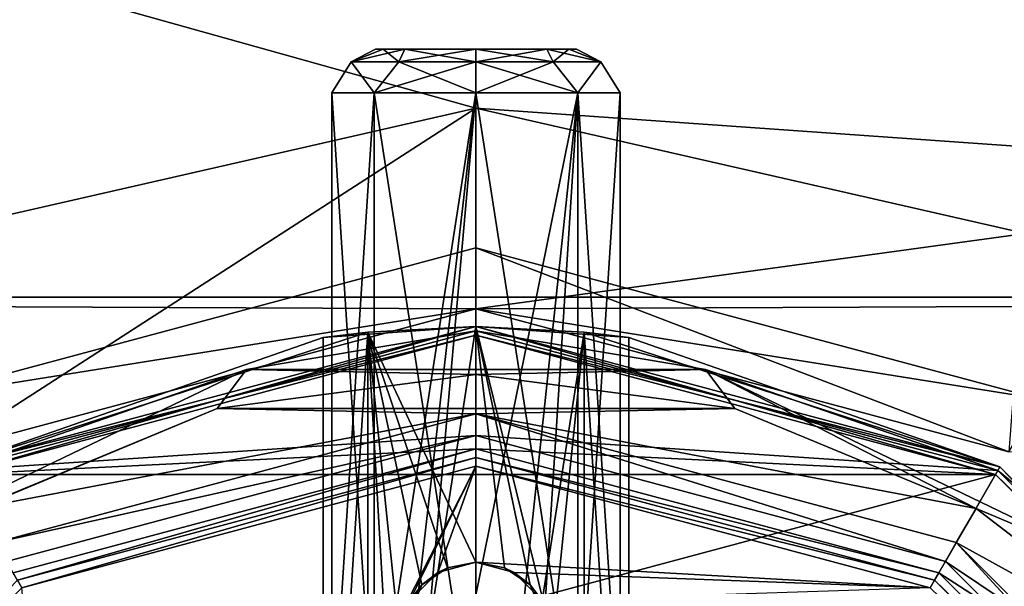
# Model space of a CAD drawing. Header units: millimetres. Extents: x -78 to 78, y -78 to 168.
# Tile 15 of 32: x -10 to 12, y 38 to 51. Entities that reach past the tile are written whole.
import ezdxf

# ---------------------------------------------------------------- set-up
doc = ezdxf.new("R2010")
doc.units = ezdxf.units.MM
doc.header["$LTSCALE"] = 65.185185
for name, color, linetype in [('1', 7, 'CONTINUOUS'), ('10', 7, 'CONTINUOUS'), ('106', 7, 'CONTINUOUS'), ('114', 7, 'CONTINUOUS'), ('115', 7, 'CONTINUOUS'), ('156', 7, 'CONTINUOUS'), ('157', 7, 'CONTINUOUS'), ('159', 7, 'CONTINUOUS'), ('163', 7, 'CONTINUOUS'), ('164', 7, 'CONTINUOUS'), ('2', 7, 'CONTINUOUS'), ('5', 7, 'CONTINUOUS'), ('58', 7, 'CONTINUOUS'), ('6', 7, 'CONTINUOUS'), ('65', 7, 'CONTINUOUS'), ('68', 7, 'CONTINUOUS'), ('71', 7, 'CONTINUOUS'), ('72', 7, 'CONTINUOUS'), ('73', 7, 'CONTINUOUS'), ('74', 7, 'CONTINUOUS'), ('75', 7, 'CONTINUOUS'), ('76', 7, 'CONTINUOUS'), ('77', 7, 'CONTINUOUS'), ('78', 7, 'CONTINUOUS'), ('79', 7, 'CONTINUOUS'), ('8', 7, 'CONTINUOUS'), ('80', 7, 'CONTINUOUS'), ('81', 7, 'CONTINUOUS'), ('82', 7, 'CONTINUOUS'), ('84', 7, 'CONTINUOUS'), ('88', 7, 'CONTINUOUS'), ('89', 7, 'CONTINUOUS'), ('90', 7, 'CONTINUOUS'), ('91', 7, 'CONTINUOUS'), ('92', 7, 'CONTINUOUS'), ('93', 7, 'CONTINUOUS'), ('94', 7, 'CONTINUOUS'), ('95', 7, 'CONTINUOUS'), ('96', 7, 'CONTINUOUS'), ('97', 7, 'CONTINUOUS'), ('98', 7, 'CONTINUOUS')]:
    doc.layers.add(name, color=color, linetype=linetype)

msp = doc.modelspace()

# ---------------------------------------------------------------- linework, layer by layer
at = {"layer": '1', "linetype": 'CONTINUOUS'}
for points in [[(-11.95, 40.698, 16), (0, 43.9, 16), (-11.95, 40.698), (-11.95, 40.698, 16)], [(-11.95, 40.698), (0, 43.9, 16), (0, 43.9), (-11.95, 40.698)], [(0, 43.9, 16), (11.95, 40.698, 16), (0, 43.9), (0, 43.9, 16)], [(0, 43.9), (11.95, 40.698, 16), (11.95, 40.698), (0, 43.9)], [(11.95, 40.698, 16), (20.698, 31.95, 16), (11.95, 40.698), (11.95, 40.698, 16)], [(11.95, 40.698), (20.698, 31.95, 16), (20.698, 31.95), (11.95, 40.698)]]:
    msp.add_3dface(points, dxfattribs=at)
at = {"layer": '10', "linetype": 'CONTINUOUS'}
for points in [[(-11.95, 40.698), (0, 43.9), (0, 41.5), (-11.95, 40.698)], [(0, 43.9), (11.95, 40.698), (0, 41.5), (0, 43.9)], [(-11.95, 40.698), (0, 41.5), (-10.75, 38.62), (-11.95, 40.698)], [(11.95, 40.698), (10.75, 38.62), (0, 41.5), (11.95, 40.698)], [(11.95, 40.698), (20.698, 31.95), (10.75, 38.62), (11.95, 40.698)], [(20.698, 31.95), (18.62, 30.75), (10.75, 38.62), (20.698, 31.95)]]:
    msp.add_3dface(points, dxfattribs=at)
at = {"layer": '106', "linetype": 'CONTINUOUS'}
for points in [[(-10.4, 38.013, 40), (0, 40.8, 40), (-9.035, 22.936, 40), (-10.4, 38.013, 40)], [(0, 40.8, 40), (-1.516, 37.725, 40), (-9.035, 22.936, 40), (0, 40.8, 40)], [(-0.875, 38.366, 40), (-1.516, 37.725, 40), (0, 40.8, 40), (-0.875, 38.366, 40)], [(0, 38.6, 40), (-0.875, 38.366, 40), (0, 40.8, 40), (0, 38.6, 40)], [(10.4, 38.013, 40), (0, 38.6, 40), (0, 40.8, 40), (10.4, 38.013, 40)], [(0.875, 38.366, 40), (0, 38.6, 40), (10.4, 38.013, 40), (0.875, 38.366, 40)], [(1.516, 37.725, 40), (0.875, 38.366, 40), (10.4, 38.013, 40), (1.516, 37.725, 40)]]:
    msp.add_3dface(points, dxfattribs=at)
at = {"layer": '114', "linetype": 'CONTINUOUS'}
for points in [[(-10.5, 38.186, 39.8), (0, 41, 39.8), (-10.4, 38.013, 40), (-10.5, 38.186, 39.8)], [(0, 41, 39.8), (0, 40.8, 40), (-10.4, 38.013, 40), (0, 41, 39.8)], [(-10.5, 38.186, 39.8), (-10.4, 38.013, 40), (-18.013, 30.4, 40), (-10.5, 38.186, 39.8)]]:
    msp.add_3dface(points, dxfattribs=at)
at = {"layer": '115', "linetype": 'CONTINUOUS'}
for points in [[(0, 41, 39.8), (10.5, 38.186, 39.8), (0, 40.8, 40), (0, 41, 39.8)], [(10.5, 38.186, 39.8), (10.4, 38.013, 40), (0, 40.8, 40), (10.5, 38.186, 39.8)], [(10.5, 38.186, 39.8), (18.186, 30.5, 39.8), (10.4, 38.013, 40), (10.5, 38.186, 39.8)]]:
    msp.add_3dface(points, dxfattribs=at)
at = {"layer": '156', "linetype": 'CONTINUOUS'}
for points in [[(-2.3, 50.35, 46), (-2.125, 50.35, 46.881), (-2.125, 50.35, 45.119), (-2.3, 50.35, 46)], [(-2.125, 50.35, 46.881), (-1.626, 50.35, 47.627), (-2.125, 50.35, 45.119), (-2.125, 50.35, 46.881)], [(-2.125, 50.35, 45.119), (-1.626, 50.35, 47.627), (-1.626, 50.35, 44.373), (-2.125, 50.35, 45.119)], [(0, 50.35, 48.3), (0, 50.35, 43.7), (-1.626, 50.35, 44.373), (0, 50.35, 48.3)], [(-1.626, 50.35, 47.627), (0, 50.35, 48.3), (-1.626, 50.35, 44.373), (-1.626, 50.35, 47.627)], [(1.626, 50.35, 44.373), (0, 50.35, 43.7), (1.626, 50.35, 47.627), (1.626, 50.35, 44.373)], [(1.626, 50.35, 47.627), (0, 50.35, 43.7), (0, 50.35, 48.3), (1.626, 50.35, 47.627)], [(2.125, 50.35, 45.119), (1.626, 50.35, 44.373), (2.125, 50.35, 46.881), (2.125, 50.35, 45.119)], [(2.125, 50.35, 46.881), (1.626, 50.35, 44.373), (1.626, 50.35, 47.627), (2.125, 50.35, 46.881)], [(2.3, 50.35, 46), (2.125, 50.35, 45.119), (2.125, 50.35, 46.881), (2.3, 50.35, 46)]]:
    msp.add_3dface(points, dxfattribs=at)
at = {"layer": '157', "linetype": 'CONTINUOUS'}
for points in [[(0, 34.35, 49.3), (2.333, 34.35, 48.333), (0, 49.35, 49.3), (0, 34.35, 49.3)], [(0, 49.35, 49.3), (2.333, 34.35, 48.333), (2.333, 49.35, 48.333), (0, 49.35, 49.3)], [(0, 49.35, 42.7), (2.333, 49.35, 43.667), (0, 37.85, 42.7), (0, 49.35, 42.7)], [(0, 37.85, 42.7), (2.333, 49.35, 43.667), (1.062, 37.409, 42.876), (0, 37.85, 42.7)], [(1.062, 37.409, 42.876), (2.333, 49.35, 43.667), (1.5, 36.35, 43.061), (1.062, 37.409, 42.876)], [(2.333, 49.35, 43.667), (2.333, 34.35, 43.667), (1.5, 36.35, 43.061), (2.333, 49.35, 43.667)], [(3.3, 34.35, 46), (2.333, 34.35, 43.667), (3.3, 49.35, 46), (3.3, 34.35, 46)], [(3.3, 49.35, 46), (2.333, 34.35, 43.667), (2.333, 49.35, 43.667), (3.3, 49.35, 46)], [(2.333, 34.35, 48.333), (3.3, 34.35, 46), (2.333, 49.35, 48.333), (2.333, 34.35, 48.333)], [(2.333, 49.35, 48.333), (3.3, 34.35, 46), (3.3, 49.35, 46), (2.333, 49.35, 48.333)]]:
    msp.add_3dface(points, dxfattribs=at)
at = {"layer": '159', "linetype": 'CONTINUOUS'}
for points in [[(-3.3, 34.35, 46), (-2.333, 34.35, 48.333), (-3.3, 49.35, 46), (-3.3, 34.35, 46)], [(-3.3, 49.35, 46), (-2.333, 34.35, 48.333), (-2.333, 49.35, 48.333), (-3.3, 49.35, 46)], [(-2.333, 34.35, 43.667), (-3.3, 34.35, 46), (-2.333, 49.35, 43.667), (-2.333, 34.35, 43.667)], [(-2.333, 49.35, 43.667), (-3.3, 34.35, 46), (-3.3, 49.35, 46), (-2.333, 49.35, 43.667)], [(0, 34.35, 49.3), (0, 49.35, 49.3), (-2.333, 49.35, 48.333), (0, 34.35, 49.3)], [(-2.333, 34.35, 48.333), (0, 34.35, 49.3), (-2.333, 49.35, 48.333), (-2.333, 34.35, 48.333)], [(-2.333, 34.35, 43.667), (0, 49.35, 42.7), (-1.5, 36.35, 43.061), (-2.333, 34.35, 43.667)], [(0, 49.35, 42.7), (-2.333, 34.35, 43.667), (-2.333, 49.35, 43.667), (0, 49.35, 42.7)], [(-1.5, 36.35, 43.061), (0, 49.35, 42.7), (-1.062, 37.409, 42.876), (-1.5, 36.35, 43.061)], [(0, 49.35, 42.7), (0, 37.85, 42.7), (-1.062, 37.409, 42.876), (0, 49.35, 42.7)]]:
    msp.add_3dface(points, dxfattribs=at)
at = {"layer": '163', "linetype": 'CONTINUOUS'}
for points in [[(-2.125, 50.35, 46.881), (-2.3, 50.35, 46), (-2.86, 50.057, 46.929), (-2.125, 50.35, 46.881)], [(-2.125, 50.35, 46.881), (-2.86, 50.057, 46.929), (-1.768, 50.057, 48.433), (-2.125, 50.35, 46.881)], [(-2.3, 50.35, 46), (-2.125, 50.35, 45.119), (-2.86, 50.057, 45.071), (-2.3, 50.35, 46)], [(-2.3, 50.35, 46), (-2.86, 50.057, 45.071), (-2.86, 50.057, 46.929), (-2.3, 50.35, 46)], [(-2.125, 50.35, 45.119), (-1.626, 50.35, 44.373), (-2.86, 50.057, 45.071), (-2.125, 50.35, 45.119)], [(-1.626, 50.35, 44.373), (-1.768, 50.057, 43.567), (-2.86, 50.057, 45.071), (-1.626, 50.35, 44.373)], [(-1.626, 50.35, 47.627), (-2.125, 50.35, 46.881), (-1.768, 50.057, 48.433), (-1.626, 50.35, 47.627)], [(-1.626, 50.35, 44.373), (0, 50.35, 43.7), (-1.768, 50.057, 43.567), (-1.626, 50.35, 44.373)], [(0, 50.35, 43.7), (0, 50.057, 42.993), (-1.768, 50.057, 43.567), (0, 50.35, 43.7)], [(-1.626, 50.35, 47.627), (-1.768, 50.057, 48.433), (0, 50.057, 49.007), (-1.626, 50.35, 47.627)], [(0, 50.35, 48.3), (-1.626, 50.35, 47.627), (0, 50.057, 49.007), (0, 50.35, 48.3)], [(-2.333, 49.35, 43.667), (-3.3, 49.35, 46), (-2.86, 50.057, 45.071), (-2.333, 49.35, 43.667)], [(-3.3, 49.35, 46), (-2.333, 49.35, 48.333), (-2.86, 50.057, 46.929), (-3.3, 49.35, 46)], [(-2.86, 50.057, 45.071), (-3.3, 49.35, 46), (-2.86, 50.057, 46.929), (-2.86, 50.057, 45.071)], [(-1.768, 50.057, 43.567), (-2.333, 49.35, 43.667), (-2.86, 50.057, 45.071), (-1.768, 50.057, 43.567)], [(-2.86, 50.057, 46.929), (-2.333, 49.35, 48.333), (-1.768, 50.057, 48.433), (-2.86, 50.057, 46.929)], [(-2.333, 49.35, 48.333), (0, 49.35, 49.3), (-1.768, 50.057, 48.433), (-2.333, 49.35, 48.333)], [(0, 49.35, 42.7), (-2.333, 49.35, 43.667), (0, 50.057, 42.993), (0, 49.35, 42.7)], [(0, 50.057, 42.993), (-2.333, 49.35, 43.667), (-1.768, 50.057, 43.567), (0, 50.057, 42.993)], [(-1.768, 50.057, 48.433), (0, 49.35, 49.3), (0, 50.057, 49.007), (-1.768, 50.057, 48.433)]]:
    msp.add_3dface(points, dxfattribs=at)
at = {"layer": '164', "linetype": 'CONTINUOUS'}
for points in [[(0, 50.35, 43.7), (1.626, 50.35, 44.373), (0, 50.057, 42.993), (0, 50.35, 43.7)], [(0, 50.057, 42.993), (1.626, 50.35, 44.373), (1.768, 50.057, 43.567), (0, 50.057, 42.993)], [(1.626, 50.35, 47.627), (0, 50.35, 48.3), (1.768, 50.057, 48.433), (1.626, 50.35, 47.627)], [(0, 50.35, 48.3), (0, 50.057, 49.007), (1.768, 50.057, 48.433), (0, 50.35, 48.3)], [(1.626, 50.35, 44.373), (2.125, 50.35, 45.119), (1.768, 50.057, 43.567), (1.626, 50.35, 44.373)], [(2.125, 50.35, 46.881), (1.626, 50.35, 47.627), (2.86, 50.057, 46.929), (2.125, 50.35, 46.881)], [(1.626, 50.35, 47.627), (1.768, 50.057, 48.433), (2.86, 50.057, 46.929), (1.626, 50.35, 47.627)], [(2.125, 50.35, 45.119), (2.86, 50.057, 45.071), (1.768, 50.057, 43.567), (2.125, 50.35, 45.119)], [(2.125, 50.35, 45.119), (2.3, 50.35, 46), (2.86, 50.057, 45.071), (2.125, 50.35, 45.119)], [(2.3, 50.35, 46), (2.125, 50.35, 46.881), (2.86, 50.057, 46.929), (2.3, 50.35, 46)], [(2.3, 50.35, 46), (2.86, 50.057, 46.929), (2.86, 50.057, 45.071), (2.3, 50.35, 46)], [(0, 49.35, 49.3), (2.333, 49.35, 48.333), (0, 50.057, 49.007), (0, 49.35, 49.3)], [(0, 50.057, 49.007), (2.333, 49.35, 48.333), (1.768, 50.057, 48.433), (0, 50.057, 49.007)], [(2.333, 49.35, 43.667), (0, 49.35, 42.7), (1.768, 50.057, 43.567), (2.333, 49.35, 43.667)], [(0, 49.35, 42.7), (0, 50.057, 42.993), (1.768, 50.057, 43.567), (0, 49.35, 42.7)], [(1.768, 50.057, 48.433), (2.333, 49.35, 48.333), (2.86, 50.057, 46.929), (1.768, 50.057, 48.433)], [(2.86, 50.057, 45.071), (2.333, 49.35, 43.667), (1.768, 50.057, 43.567), (2.86, 50.057, 45.071)], [(2.333, 49.35, 48.333), (3.3, 49.35, 46), (2.86, 50.057, 46.929), (2.333, 49.35, 48.333)], [(3.3, 49.35, 46), (2.333, 49.35, 43.667), (2.86, 50.057, 45.071), (3.3, 49.35, 46)], [(2.86, 50.057, 46.929), (3.3, 49.35, 46), (2.86, 50.057, 45.071), (2.86, 50.057, 46.929)]]:
    msp.add_3dface(points, dxfattribs=at)
at = {"layer": '2', "linetype": 'CONTINUOUS'}
for points in [[(-10.75, 38.62), (0, 41.5), (-10.75, 38.619, 16.5), (-10.75, 38.62)], [(-10.75, 38.619, 16.5), (0, 41.5), (0, 41.5, 16.5), (-10.75, 38.619, 16.5)], [(0, 41.5), (10.75, 38.62), (0, 41.5, 16.5), (0, 41.5)], [(0, 41.5, 16.5), (10.75, 38.62), (10.75, 38.619, 16.5), (0, 41.5, 16.5)], [(10.75, 38.62), (18.62, 30.75), (10.75, 38.619, 16.5), (10.75, 38.62)], [(10.75, 38.619, 16.5), (18.62, 30.75), (18.619, 30.75, 16.5), (10.75, 38.619, 16.5)]]:
    msp.add_3dface(points, dxfattribs=at)
at = {"layer": '5', "linetype": 'CONTINUOUS'}
for points in [[(0, 42.9, 17), (-5.929, 42.119, 17), (5.929, 42.119, 17), (0, 42.9, 17)], [(-5.929, 42.119, 17), (-11.454, 39.83, 17), (0, 42, 17), (-5.929, 42.119, 17)], [(0, 42, 17), (-11.454, 39.83, 17), (-11, 39.052, 17), (0, 42, 17)], [(5.929, 42.119, 17), (-5.929, 42.119, 17), (0, 42, 17), (5.929, 42.119, 17)], [(11.454, 39.83, 17), (5.929, 42.119, 17), (0, 42, 17), (11.454, 39.83, 17)], [(11, 39.052, 17), (11.454, 39.83, 17), (0, 42, 17), (11, 39.052, 17)], [(16.197, 36.188, 17), (11.454, 39.83, 17), (11, 39.052, 17), (16.197, 36.188, 17)], [(19.052, 31, 17), (16.197, 36.188, 17), (11, 39.052, 17), (19.052, 31, 17)]]:
    msp.add_3dface(points, dxfattribs=at)
at = {"layer": '58', "linetype": 'CONTINUOUS'}
for points in [[(0, 44.4, 7), (-12.2, 41.131, 7), (0, 44.4, 6), (0, 44.4, 7)], [(0, 44.4, 6), (-12.2, 41.131, 7), (-12.2, 41.131, 6), (0, 44.4, 6)], [(12.2, 41.131, 7), (0, 44.4, 7), (12.2, 41.131, 6), (12.2, 41.131, 7)], [(12.2, 41.131, 6), (0, 44.4, 7), (0, 44.4, 6), (12.2, 41.131, 6)]]:
    msp.add_3dface(points, dxfattribs=at)
at = {"layer": '6', "linetype": 'CONTINUOUS'}
for points in [[(0, 43.9, 16), (-11.95, 40.698, 16), (-5.253, 43.015, 16.707), (0, 43.9, 16)], [(5.253, 43.015, 16.707), (0, 43.9, 16), (-5.253, 43.015, 16.707), (5.253, 43.015, 16.707)], [(11.95, 40.698, 16), (0, 43.9, 16), (5.253, 43.015, 16.707), (11.95, 40.698, 16)], [(-5.253, 43.015, 16.707), (-11.95, 40.698, 16), (-14.719, 38.457, 16.707), (-5.253, 43.015, 16.707)], [(-5.929, 42.119, 17), (-5.253, 43.015, 16.707), (-14.719, 38.457, 16.707), (-5.929, 42.119, 17)], [(-5.929, 42.119, 17), (0, 42.9, 17), (-5.253, 43.015, 16.707), (-5.929, 42.119, 17)], [(0, 42.9, 17), (5.253, 43.015, 16.707), (-5.253, 43.015, 16.707), (0, 42.9, 17)], [(0, 42.9, 17), (5.929, 42.119, 17), (5.253, 43.015, 16.707), (0, 42.9, 17)], [(14.719, 38.457, 16.707), (11.95, 40.698, 16), (5.253, 43.015, 16.707), (14.719, 38.457, 16.707)], [(5.929, 42.119, 17), (11.454, 39.83, 17), (5.253, 43.015, 16.707), (5.929, 42.119, 17)], [(11.454, 39.83, 17), (14.719, 38.457, 16.707), (5.253, 43.015, 16.707), (11.454, 39.83, 17)], [(-11.454, 39.83, 17), (-5.929, 42.119, 17), (-14.719, 38.457, 16.707), (-11.454, 39.83, 17)], [(20.698, 31.95, 16), (11.95, 40.698, 16), (14.719, 38.457, 16.707), (20.698, 31.95, 16)], [(11.454, 39.83, 17), (16.197, 36.188, 17), (14.719, 38.457, 16.707), (11.454, 39.83, 17)]]:
    msp.add_3dface(points, dxfattribs=at)
at = {"layer": '65', "linetype": 'CONTINUOUS'}
for points in [[(44.673, 61.484, 6), (61.487, 44.669, 6), (-44.673, 61.484, 6), (44.673, 61.484, 6)], [(-44.673, 61.484, 6), (61.487, 44.669, 6), (0, 49, 6), (-44.673, 61.484, 6)], [(-44.673, 61.484, 6), (0, 49, 6), (-12.583, 46.128, 6), (-44.673, 61.484, 6)], [(0, 49, 6), (61.487, 44.669, 6), (12.583, 46.128, 6), (0, 49, 6)]]:
    msp.add_3dface(points, dxfattribs=at)
at = {"layer": '68', "linetype": 'CONTINUOUS'}
for points in [[(-44.673, 61.484, 7), (-61.487, 44.669, 7), (44.673, 61.484, 7), (-44.673, 61.484, 7)], [(44.673, 61.484, 7), (-61.487, 44.669, 7), (61.487, 44.669, 7), (44.673, 61.484, 7)], [(-12.2, 41.131, 7), (0, 44.4, 7), (-61.487, 44.669, 7), (-12.2, 41.131, 7)], [(-61.487, 44.669, 7), (0, 44.4, 7), (61.487, 44.669, 7), (-61.487, 44.669, 7)], [(0, 44.4, 7), (12.2, 41.131, 7), (61.487, 44.669, 7), (0, 44.4, 7)]]:
    msp.add_3dface(points, dxfattribs=at)
at = {"layer": '71', "linetype": 'CONTINUOUS'}
for points in [[(0, 45.8, 4), (0, 45.8, 6), (-12.9, 42.343, 6), (0, 45.8, 4)], [(-12.9, 42.343, 4), (0, 45.8, 4), (-12.9, 42.343, 6), (-12.9, 42.343, 4)]]:
    msp.add_3dface(points, dxfattribs=at)
at = {"layer": '72', "linetype": 'CONTINUOUS'}
for points in [[(0, 45.8, 4), (-12.9, 42.343, 4), (0, 44.4, 4), (0, 45.8, 4)], [(12.9, 42.343, 4), (0, 45.8, 4), (12.2, 41.131, 4), (12.9, 42.343, 4)], [(0, 45.8, 4), (0, 44.4, 4), (12.2, 41.131, 4), (0, 45.8, 4)], [(0, 44.4, 4), (-12.9, 42.343, 4), (-12.2, 41.131, 4), (0, 44.4, 4)]]:
    msp.add_3dface(points, dxfattribs=at)
at = {"layer": '73', "linetype": 'CONTINUOUS'}
for points in [[(0, 44.4, 4), (-12.2, 41.131, 4), (0, 44.4, 2), (0, 44.4, 4)], [(0, 44.4, 2), (-12.2, 41.131, 4), (-12.2, 41.131, 2), (0, 44.4, 2)]]:
    msp.add_3dface(points, dxfattribs=at)
at = {"layer": '74', "linetype": 'CONTINUOUS'}
for points in [[(0, 49, 2), (-12.2, 41.131, 2), (-12.583, 46.128, 2), (0, 49, 2)], [(0, 44.4, 2), (-12.2, 41.131, 2), (0, 49, 2), (0, 44.4, 2)], [(0, 44.4, 2), (0, 49, 2), (12.583, 46.128, 2), (0, 44.4, 2)], [(0, 44.4, 2), (12.583, 46.128, 2), (12.2, 41.131, 2), (0, 44.4, 2)]]:
    msp.add_3dface(points, dxfattribs=at)
at = {"layer": '75', "linetype": 'CONTINUOUS'}
for points in [[(-12.583, 46.128, 6), (0, 49, 6), (-12.583, 46.128, 2), (-12.583, 46.128, 6)], [(0, 49, 6), (0, 49, 2), (-12.583, 46.128, 2), (0, 49, 6)]]:
    msp.add_3dface(points, dxfattribs=at)
at = {"layer": '76', "linetype": 'CONTINUOUS'}
for points in [[(0, 45.8, 6), (0, 45.8, 4), (12.9, 42.343, 4), (0, 45.8, 6)], [(0, 45.8, 6), (12.9, 42.343, 4), (12.9, 42.343, 6), (0, 45.8, 6)]]:
    msp.add_3dface(points, dxfattribs=at)
at = {"layer": '77', "linetype": 'CONTINUOUS'}
for points in [[(12.2, 41.131, 4), (0, 44.4, 4), (12.2, 41.131, 2), (12.2, 41.131, 4)], [(0, 44.4, 4), (0, 44.4, 2), (12.2, 41.131, 2), (0, 44.4, 4)]]:
    msp.add_3dface(points, dxfattribs=at)
at = {"layer": '78', "linetype": 'CONTINUOUS'}
for points in [[(0, 49, 6), (12.583, 46.128, 6), (0, 49, 2), (0, 49, 6)], [(0, 49, 2), (12.583, 46.128, 6), (12.583, 46.128, 2), (0, 49, 2)]]:
    msp.add_3dface(points, dxfattribs=at)
at = {"layer": '79', "linetype": 'CONTINUOUS'}
for points in [[(0, 45.8, 6), (0, 44.4, 6), (-12.9, 42.343, 6), (0, 45.8, 6)], [(0, 44.4, 6), (0, 45.8, 6), (12.9, 42.343, 6), (0, 44.4, 6)], [(0, 44.4, 6), (-12.2, 41.131, 6), (-12.9, 42.343, 6), (0, 44.4, 6)], [(12.2, 41.131, 6), (0, 44.4, 6), (12.9, 42.343, 6), (12.2, 41.131, 6)]]:
    msp.add_3dface(points, dxfattribs=at)
at = {"layer": '8', "linetype": 'CONTINUOUS'}
for points in [[(0, 41.5, 16.5), (0, 42, 17), (-11, 39.052, 17), (0, 41.5, 16.5)], [(0, 41.5, 16.5), (10.75, 38.619, 16.5), (0, 42, 17), (0, 41.5, 16.5)], [(10.75, 38.619, 16.5), (11, 39.052, 17), (0, 42, 17), (10.75, 38.619, 16.5)], [(-10.75, 38.619, 16.5), (0, 41.5, 16.5), (-11, 39.052, 17), (-10.75, 38.619, 16.5)], [(10.75, 38.619, 16.5), (18.619, 30.75, 16.5), (11, 39.052, 17), (10.75, 38.619, 16.5)], [(18.619, 30.75, 16.5), (19.052, 31, 17), (11, 39.052, 17), (18.619, 30.75, 16.5)]]:
    msp.add_3dface(points, dxfattribs=at)
at = {"layer": '80', "linetype": 'CONTINUOUS'}
for points in [[(11.9, 40.611, 58), (0, 43.8, 58), (-11.9, 40.611, 58), (11.9, 40.611, 58)], [(20.611, 31.9, 58), (11.9, 40.611, 58), (-20.611, 31.9, 58), (20.611, 31.9, 58)], [(-20.611, 31.9, 58), (11.9, 40.611, 58), (-11.9, 40.611, 58), (-20.611, 31.9, 58)]]:
    msp.add_3dface(points, dxfattribs=at)
at = {"layer": '81', "linetype": 'CONTINUOUS'}
for points in [[(0, 44, 18.2), (-12, 40.785, 18.2), (0, 44, 42.5), (0, 44, 18.2)], [(0, 44, 42.5), (-12, 40.785, 18.2), (-2.475, 43.872, 43.525), (0, 44, 42.5)], [(-3.5, 43.743, 46), (-12, 40.785, 18.2), (0, 44, 57.8), (-3.5, 43.743, 46)], [(0, 44, 57.8), (-12, 40.785, 18.2), (-12, 40.785, 57.8), (0, 44, 57.8)], [(-2.475, 43.872, 48.475), (-3.5, 43.743, 46), (0, 44, 57.8), (-2.475, 43.872, 48.475)], [(0, 44, 49.5), (-2.475, 43.872, 48.475), (0, 44, 57.8), (0, 44, 49.5)], [(-2.475, 43.872, 43.525), (-12, 40.785, 18.2), (-3.5, 43.743, 46), (-2.475, 43.872, 43.525)]]:
    msp.add_3dface(points, dxfattribs=at)
at = {"layer": '82', "linetype": 'CONTINUOUS'}
for points in [[(-11.9, 40.611, 18), (0, 43.8, 18), (0, 41.2, 18), (-11.9, 40.611, 18)], [(0, 43.8, 18), (11.9, 40.611, 18), (0, 41.2, 18), (0, 43.8, 18)], [(-11.9, 40.611, 18), (0, 41.2, 18), (-10.6, 38.36, 18), (-11.9, 40.611, 18)], [(0, 41.2, 18), (11.9, 40.611, 18), (10.6, 38.36, 18), (0, 41.2, 18)], [(11.9, 40.611, 18), (20.611, 31.9, 18), (10.6, 38.36, 18), (11.9, 40.611, 18)], [(10.6, 38.36, 18), (20.611, 31.9, 18), (18.36, 30.6, 18), (10.6, 38.36, 18)]]:
    msp.add_3dface(points, dxfattribs=at)
at = {"layer": '84', "linetype": 'CONTINUOUS'}
for points in [[(0, 44, 18.2), (0, 44, 42.5), (2.475, 43.872, 43.525), (0, 44, 18.2)], [(12, 40.785, 57.8), (0, 44, 18.2), (3.5, 43.743, 46), (12, 40.785, 57.8)], [(0, 44, 18.2), (12, 40.785, 57.8), (12, 40.785, 18.2), (0, 44, 18.2)], [(3.5, 43.743, 46), (0, 44, 18.2), (2.475, 43.872, 43.525), (3.5, 43.743, 46)], [(0, 44, 49.5), (0, 44, 57.8), (12, 40.785, 57.8), (0, 44, 49.5)], [(0, 44, 49.5), (12, 40.785, 57.8), (2.475, 43.872, 48.475), (0, 44, 49.5)], [(2.475, 43.872, 48.475), (12, 40.785, 57.8), (3.5, 43.743, 46), (2.475, 43.872, 48.475)], [(12, 40.785, 57.8), (20.785, 32, 57.8), (12, 40.785, 18.2), (12, 40.785, 57.8)], [(12, 40.785, 18.2), (20.785, 32, 57.8), (20.785, 32, 18.2), (12, 40.785, 18.2)]]:
    msp.add_3dface(points, dxfattribs=at)
at = {"layer": '88', "linetype": 'CONTINUOUS'}
for points in [[(0, 41, 39.8), (-10.5, 38.186, 39.8), (0, 41, 18.2), (0, 41, 39.8)], [(0, 41, 18.2), (-10.5, 38.186, 39.8), (-10.5, 38.186, 18.2), (0, 41, 18.2)]]:
    msp.add_3dface(points, dxfattribs=at)
at = {"layer": '89', "linetype": 'CONTINUOUS'}
for points in [[(0, 41, 39.8), (0, 41, 18.2), (10.5, 38.186, 18.2), (0, 41, 39.8)], [(0, 41, 39.8), (10.5, 38.186, 18.2), (10.5, 38.186, 39.8), (0, 41, 39.8)], [(10.5, 38.186, 18.2), (18.186, 30.5, 18.2), (10.5, 38.186, 39.8), (10.5, 38.186, 18.2)], [(10.5, 38.186, 39.8), (18.186, 30.5, 18.2), (18.186, 30.5, 39.8), (10.5, 38.186, 39.8)]]:
    msp.add_3dface(points, dxfattribs=at)
at = {"layer": '90', "linetype": 'CONTINUOUS'}
for points in [[(0, 43.8, 58), (0, 44, 57.8), (-12, 40.785, 57.8), (0, 43.8, 58)], [(-11.9, 40.611, 58), (0, 43.8, 58), (-12, 40.785, 57.8), (-11.9, 40.611, 58)]]:
    msp.add_3dface(points, dxfattribs=at)
at = {"layer": '91', "linetype": 'CONTINUOUS'}
for points in [[(0, 43.8, 58), (11.9, 40.611, 58), (0, 44, 57.8), (0, 43.8, 58)], [(0, 44, 57.8), (11.9, 40.611, 58), (12, 40.785, 57.8), (0, 44, 57.8)], [(11.9, 40.611, 58), (20.611, 31.9, 58), (12, 40.785, 57.8), (11.9, 40.611, 58)], [(20.611, 31.9, 58), (20.785, 32, 57.8), (12, 40.785, 57.8), (20.611, 31.9, 58)]]:
    msp.add_3dface(points, dxfattribs=at)
at = {"layer": '92', "linetype": 'CONTINUOUS'}
for points in [[(-12, 40.785, 18.2), (0, 44, 18.2), (-11.9, 40.611, 18), (-12, 40.785, 18.2)], [(0, 44, 18.2), (0, 43.8, 18), (-11.9, 40.611, 18), (0, 44, 18.2)]]:
    msp.add_3dface(points, dxfattribs=at)
at = {"layer": '93', "linetype": 'CONTINUOUS'}
for points in [[(0, 43.8, 18), (0, 44, 18.2), (12, 40.785, 18.2), (0, 43.8, 18)], [(11.9, 40.611, 18), (0, 43.8, 18), (12, 40.785, 18.2), (11.9, 40.611, 18)], [(11.9, 40.611, 18), (12, 40.785, 18.2), (20.785, 32, 18.2), (11.9, 40.611, 18)], [(20.611, 31.9, 18), (11.9, 40.611, 18), (20.785, 32, 18.2), (20.611, 31.9, 18)]]:
    msp.add_3dface(points, dxfattribs=at)
at = {"layer": '94', "linetype": 'CONTINUOUS'}
for points in [[(0, 44, 42.5), (-2.475, 43.872, 43.525), (0, 38.6, 42.5), (0, 44, 42.5)], [(-2.475, 43.872, 48.475), (0, 44, 49.5), (-2.475, 28, 48.475), (-2.475, 43.872, 48.475)], [(-2.475, 28, 48.475), (0, 44, 49.5), (0, 28, 49.5), (-2.475, 28, 48.475)], [(-2.475, 43.872, 43.525), (-3.5, 43.743, 46), (-3.5, 28, 46), (-2.475, 43.872, 43.525)], [(-2.475, 28, 43.525), (-2.475, 43.872, 43.525), (-3.5, 28, 46), (-2.475, 28, 43.525)], [(-3.5, 43.743, 46), (-2.475, 43.872, 48.475), (-3.5, 28, 46), (-3.5, 43.743, 46)], [(-3.5, 28, 46), (-2.475, 43.872, 48.475), (-2.475, 28, 48.475), (-3.5, 28, 46)], [(-1.75, 36.85, 42.969), (-2.475, 43.872, 43.525), (-1.75, 31.35, 42.969), (-1.75, 36.85, 42.969)], [(-2.475, 43.872, 43.525), (-1.75, 36.85, 42.969), (-1.24, 38.085, 42.727), (-2.475, 43.872, 43.525)], [(-1.75, 31.35, 42.969), (-2.475, 43.872, 43.525), (-2.475, 28, 43.525), (-1.75, 31.35, 42.969)], [(0, 38.6, 42.5), (-2.475, 43.872, 43.525), (-0.653, 38.473, 42.562), (0, 38.6, 42.5)], [(-0.653, 38.473, 42.562), (-2.475, 43.872, 43.525), (-1.24, 38.085, 42.727), (-0.653, 38.473, 42.562)]]:
    msp.add_3dface(points, dxfattribs=at)
at = {"layer": '95', "linetype": 'CONTINUOUS'}
for points in [[(2.475, 43.872, 43.525), (0, 44, 42.5), (1.75, 36.85, 42.969), (2.475, 43.872, 43.525)], [(0, 44, 42.5), (0, 38.6, 42.5), (0.653, 38.473, 42.562), (0, 44, 42.5)], [(1.75, 36.85, 42.969), (0, 44, 42.5), (1.24, 38.085, 42.727), (1.75, 36.85, 42.969)], [(1.24, 38.085, 42.727), (0, 44, 42.5), (0.653, 38.473, 42.562), (1.24, 38.085, 42.727)], [(0, 44, 49.5), (2.475, 43.872, 48.475), (0, 28, 49.5), (0, 44, 49.5)], [(0, 28, 49.5), (2.475, 43.872, 48.475), (2.475, 28, 48.475), (0, 28, 49.5)], [(2.475, 28, 43.525), (2.475, 43.872, 43.525), (1.75, 36.85, 42.969), (2.475, 28, 43.525)], [(2.475, 43.872, 48.475), (3.5, 43.743, 46), (3.5, 28, 46), (2.475, 43.872, 48.475)], [(2.475, 28, 48.475), (2.475, 43.872, 48.475), (3.5, 28, 46), (2.475, 28, 48.475)], [(3.5, 43.743, 46), (2.475, 43.872, 43.525), (3.5, 28, 46), (3.5, 43.743, 46)], [(3.5, 28, 46), (2.475, 43.872, 43.525), (2.475, 28, 43.525), (3.5, 28, 46)]]:
    msp.add_3dface(points, dxfattribs=at)
at = {"layer": '96', "linetype": 'CONTINUOUS'}
for points in [[(-10.6, 38.36, 18), (0, 41.2, 18), (-10.5, 38.186, 18.2), (-10.6, 38.36, 18)], [(0, 41.2, 18), (0, 41, 18.2), (-10.5, 38.186, 18.2), (0, 41.2, 18)]]:
    msp.add_3dface(points, dxfattribs=at)
at = {"layer": '97', "linetype": 'CONTINUOUS'}
for points in [[(0, 41.2, 18), (10.6, 38.36, 18), (0, 41, 18.2), (0, 41.2, 18)], [(0, 41, 18.2), (10.6, 38.36, 18), (10.5, 38.186, 18.2), (0, 41, 18.2)], [(10.6, 38.36, 18), (18.36, 30.6, 18), (10.5, 38.186, 18.2), (10.6, 38.36, 18)], [(18.36, 30.6, 18), (18.186, 30.5, 18.2), (10.5, 38.186, 18.2), (18.36, 30.6, 18)]]:
    msp.add_3dface(points, dxfattribs=at)
at = {"layer": '98', "linetype": 'CONTINUOUS'}
for points in [[(0, 38.6, 40), (-0.653, 38.473, 42.562), (-0.875, 38.366, 40), (0, 38.6, 40)], [(0, 38.6, 42.5), (-0.653, 38.473, 42.562), (0, 38.6, 40), (0, 38.6, 42.5)], [(0.653, 38.473, 42.562), (0, 38.6, 42.5), (0.875, 38.366, 40), (0.653, 38.473, 42.562)], [(0.875, 38.366, 40), (0, 38.6, 42.5), (0, 38.6, 40), (0.875, 38.366, 40)], [(-0.875, 38.366, 40), (-1.24, 38.085, 42.727), (-1.516, 37.725, 40), (-0.875, 38.366, 40)], [(-0.653, 38.473, 42.562), (-1.24, 38.085, 42.727), (-0.875, 38.366, 40), (-0.653, 38.473, 42.562)], [(1.24, 38.085, 42.727), (0.653, 38.473, 42.562), (0.875, 38.366, 40), (1.24, 38.085, 42.727)], [(1.516, 37.725, 40), (1.24, 38.085, 42.727), (0.875, 38.366, 40), (1.516, 37.725, 40)], [(-1.24, 38.085, 42.727), (-1.75, 36.85, 42.969), (-1.516, 37.725, 40), (-1.24, 38.085, 42.727)], [(1.75, 36.85, 42.969), (1.24, 38.085, 42.727), (1.75, 36.85, 40), (1.75, 36.85, 42.969)], [(1.75, 36.85, 40), (1.24, 38.085, 42.727), (1.516, 37.725, 40), (1.75, 36.85, 40)]]:
    msp.add_3dface(points, dxfattribs=at)

doc.saveas('drawing.dxf')
